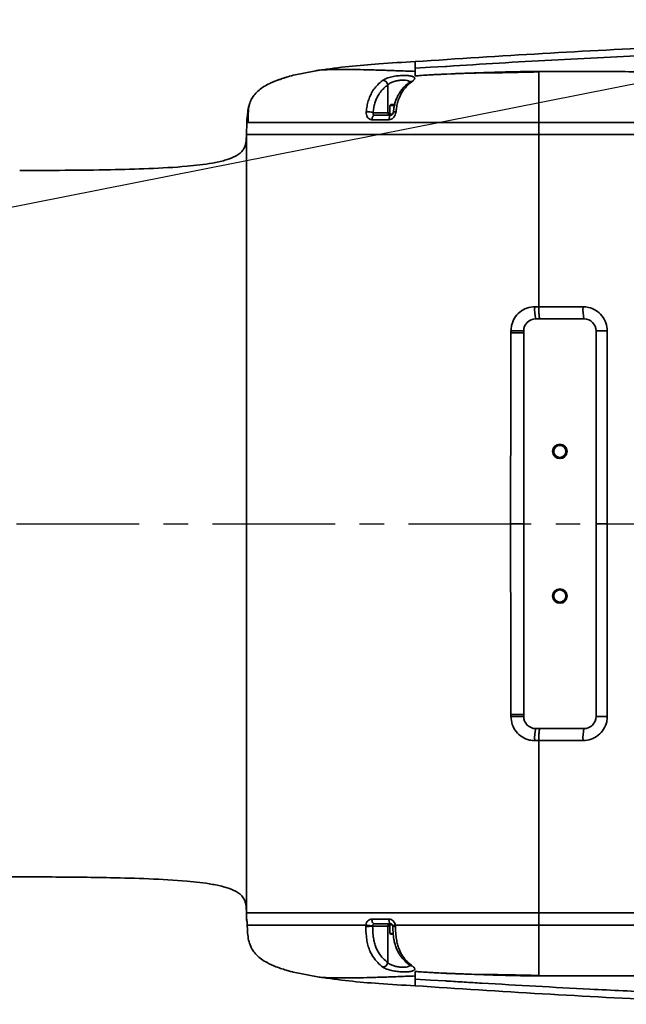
# Model space of a CAD drawing. Header units: millimetres. Extents: x -10540 to 6039, y -7467 to 6433.
# Tile 77 of 236: x -3725 to -3473, y -2253 to -1845. Entities that reach past the tile are written whole.
import ezdxf

# ---------------------------------------------------------------- set-up
doc = ezdxf.new("R2010")
doc.units = ezdxf.units.MM
doc.header["$LTSCALE"] = 8
doc.header["$PDSIZE"] = -1
doc.linetypes.add('CENTER', pattern=[10.16, 6.35, -1.27, 1.27, -1.27])
doc.layers.get('Defpoints').update_dxf_attribs({"true_color": 0x5e5e5e})
doc.layers.add('细实线层', color=7, linetype='Continuous')
doc.dimstyles.new('ISO-25', dxfattribs={"dimscale": 20, "dimtxt": 5, "dimasz": 6, "dimexe": 6, "dimexo": 0.625, "dimtad": 1, "dimtoh": 1, "dimdec": 0, "dimtxsty": 'Standard', "dimcen": 2.5, "dimclrd": 1, "dimclre": 1, "dimclrt": 4, "dimadec": 1, "dimazin": 2, "dimtfac": 1, "dimtdec": 0, "dimtmove": 0, "dimatfit": 0, "dimfxl": 1, "dimarcsym": 0})

# ---------------------------------------------------------------- blocks, each defined once
blk = doc.blocks.new('*D82')
at = {"color": 1, "lineweight": -2, "transparency": 16777216}
blk.add_line((-4390.83, -2053.67), (-1914.8, -1562.84), dxfattribs=at)
at = {"color": 1, "transparency": 16777216}
blk.add_solid([(-1918.68, -1543.23), (-1910.91, -1582.46), (-1797.09, -1539.51)], dxfattribs=at)
at = {"layer": 'Defpoints', "color": 0, "transparency": 16777216}
for p in [(-1797.09, -1539.51), (-4390.83, -2053.67)]:
    blk.add_point(p, dxfattribs=at)
at = {"color": 4, "transparency": 16777216, "insert": (-2280.77, -1551.29), "char_height": 100, "attachment_point": 5, "rotation": 11.2124}
blk.add_mtext('{\\H1.4x;R2644}', dxfattribs=at)
blk = doc.blocks.new('*U99')
at = {"color": 0, "linetype": 'CENTER', "transparency": 16777216}
blk.add_line((14.5, 0), (1735.63, 0), dxfattribs=at)
blk = doc.blocks.new('*D106')
at = {"layer": 'Defpoints', "color": 0, "transparency": 16777216}
for p in [(-3956.9, -1811.56), (-4390.83, -2053.67)]:
    blk.add_point(p, dxfattribs=at)
at = {"layer": '细实线层', "color": 1, "lineweight": -2, "transparency": 16777216}
for p, q in [((-3852.11, -1753.1), (-3557.28, -1588.6)), ((-3557.28, -1588.6), (-3268.94, -1588.6)), ((-4390.83, -2053.67), (-3956.9, -1811.56))]:
    blk.add_line(p, q, dxfattribs=at)
at = {"layer": '细实线层', "color": 1, "transparency": 16777216}
blk.add_solid([(-3861.85, -1735.63), (-3842.36, -1770.56), (-3956.9, -1811.56)], dxfattribs=at)
at = {"layer": '细实线层', "color": 4, "transparency": 16777216, "insert": (-3406.86, -1526.1), "char_height": 100, "attachment_point": 5}
blk.add_mtext('R497', dxfattribs=at)

msp = doc.modelspace()

# ---------------------------------------------------------------- linework, layer by layer
at = {"linetype": 'Continuous', "lineweight": 35}
for p, q in [((-3611.3, -1867.6), (-3601.97, -1865.79)), ((-3600.24, -1865.49), (-3600.69, -1865.55)), ((-3509.59, -1866.05), (-3509.59, -1866.23)), ((-3572.15, -1883.17), (-3572.15, -1871.59)), ((-3630.23, -1882.94), (-3630.04, -1882.96)), ((-3570.98, -1879.82), (-3571.33, -1880.17)), ((-3571.33, -1880.17), (-3571.33, -1883.82)), ((-3569.16, -1880.17), (-3571.33, -1880.17)), ((-3570.98, -1879.82), (-3569.36, -1879.82)), ((-3630.69, -1887.12), (-3630.83, -1892.29)), ((-3630.69, -1887.17), (-3630.67, -1886.1)), ((-3630.59, -1886.1), (-3630.67, -1886.1)), ((-3578.29, -1883.17), (-3572.15, -1883.17)), ((-3577.68, -1884.17), (-3570.76, -1884.17)), ((-3572.15, -1883.17), (-3571.33, -1883.17)), ((-3571.33, -1883.82), (-3571.33, -1884.17)), ((-3570.24, -1883.82), (-3571.33, -1883.82)), ((-3570.27, -1883.82), (-3571.33, -1883.82)), ((-3509.56, -1892.17), (-3509.57, -1887.17)), ((-3630.83, -1892.17), (-3630.83, -1892.17)), ((-3509.56, -1963.67), (-3509.56, -1892.17)), ((-3511.26, -1963.67), (-3509.56, -1963.67)), ((-3490.83, -1968.67), (-3510.83, -1968.67)), ((-3521.1, -1974.5), (-3521.1, -1973.67)), ((-3515.83, -1973.67), (-3515.83, -2133.67)), ((-3485.83, -2133.67), (-3485.83, -1973.67)), ((-3485.83, -1973.67), (-3481.18, -1973.67)), ((-3481.18, -1973.67), (-3481.18, -2053.67)), ((-3521.3, -2053.67), (-3515.83, -2053.67)), ((-3485.83, -2053.67), (-3481.18, -2053.67)), ((-3481.18, -2053.67), (-3481.18, -2133.67)), ((-3521.1, -2133.66), (-3521.1, -2132.83)), ((-3485.83, -2133.67), (-3481.18, -2133.67)), ((-3510.83, -2138.67), (-3490.83, -2138.67)), ((-3509.56, -2143.67), (-3511.26, -2143.67)), ((-3509.56, -2143.67), (-3509.56, -2215.17)), ((-3630.83, -2215.05), (-3630.83, -2215.16)), ((-3630.83, -2215.17), (-3630.76, -2217.72)), ((-3630.76, -2217.72), (-3630.68, -2217.72)), ((-3578.79, -2217.72), (-3571.75, -2217.72)), ((-3509.56, -2215.17), (-3509.57, -2220.17)), ((-3578.47, -2220.48), (-3578.48, -2220.67)), ((-3572.15, -2220.67), (-3578.48, -2220.67)), ((-3570.81, -2219.67), (-3577.73, -2219.67)), ((-3572.15, -2220.67), (-3572.15, -2235.74)), ((-3571.33, -2220.67), (-3572.15, -2220.67)), ((-3571.33, -2219.67), (-3571.33, -2220.02)), ((-3571.33, -2220.02), (-3571.33, -2223.67)), ((-3571.33, -2220.02), (-3570.34, -2220.02)), ((-3571.33, -2220.02), (-3570.33, -2220.02)), ((-3571.33, -2223.67), (-3570.98, -2224.02)), ((-3571.33, -2223.67), (-3569.97, -2223.67)), ((-3569.96, -2224.02), (-3570.98, -2224.02)), ((-3611.3, -2239.73), (-3600.69, -2241.78)), ((-3509.59, -2241.28), (-3509.59, -2241.1))]:
    msp.add_line(p, q, dxfattribs=at)
at = {"linetype": 'Continuous', "lineweight": 35, "flags": 128}
for points in [[(-3560.83, -1864.72), (-3554.52, -1864.34), (-3548.2, -1863.96)], [(-3569.9, -1882.96), (-3569.89, -1882.93), (-3569.81, -1882.87), (-3569.65, -1882.82), (-3569.42, -1882.78), (-3569.13, -1882.76), (-3568.78, -1882.76)], [(-3578.74, -1886.08), (-3578.72, -1885.7), (-3578.65, -1885.34), (-3578.55, -1885.01), (-3578.42, -1884.72), (-3578.26, -1884.48), (-3578.07, -1884.31), (-3577.88, -1884.2), (-3577.68, -1884.17)], [(-3571.7, -1886.07), (-3571.68, -1885.7), (-3571.62, -1885.34), (-3571.53, -1885.01), (-3571.41, -1884.72), (-3571.27, -1884.48), (-3571.11, -1884.31), (-3570.94, -1884.2), (-3570.76, -1884.17)], [(-3630.63, -2218.14), (-3630.64, -2218.1), (-3630.68, -2217.72)], [(-3577.73, -2219.67), (-3577.93, -2219.63), (-3578.13, -2219.52), (-3578.31, -2219.34), (-3578.47, -2219.1), (-3578.61, -2218.8), (-3578.71, -2218.47), (-3578.77, -2218.1), (-3578.79, -2217.72)], [(-3570.81, -2219.67), (-3570.99, -2219.63), (-3571.17, -2219.52), (-3571.33, -2219.34), (-3571.47, -2219.1), (-3571.59, -2218.8), (-3571.67, -2218.47), (-3571.73, -2218.1), (-3571.75, -2217.72)], [(-3560.83, -2242.61), (-3554.52, -2242.99), (-3548.2, -2243.38)]]:
    msp.add_lwpolyline(points, dxfattribs=at)
at = {"linetype": 'Continuous', "lineweight": 35}
for centre, radius in [((-3500.83, -2023.67), 3), ((-3500.83, -2023.67), 2.5), ((-3500.83, -2083.67), 3), ((-3500.83, -2083.67), 2.5)]:
    msp.add_circle(centre, radius, dxfattribs=at)
for centre, radius, start, end in [((-3574.38, -1871.98), 2.27, 9.855, 85.8529), ((-3562.13, -1871.6), 1.42, 85.6474, 125.0547), ((-3580.92, -1891.93), 9.15, 73.3106, 91.2124), ((-3628.67, -1886.17), 2, 134.4793, 178.2041), ((-3628.59, -1886.17), 2, 137.5166, 178.1989), ((-3571.2, -1883.23), 0.946, 176.2949, 262.6052), ((-3496.55, -1964.91), 14.76, 175.1799, 194.7517), ((-3474.57, -1964.91), 16.69, 175.7287, 193.014), ((-3510.83, -1973.67), 5, 90, 180), ((-3490.83, -1973.67), 5, 0, 90), ((-3519.73, -1124.44), 849.24, 269.90782, 270.26362), ((-3519.73, -2982.9), 849.24, 89.73638, 90.09218), ((-3510.83, -2133.67), 5, 180, 270), ((-3490.83, -2133.67), 5, 270, 0), ((-3496.55, -2142.43), 14.76, 165.2483, 184.8201), ((-3474.57, -2142.42), 16.69, 166.986, 184.2713), ((-3628.76, -2217.67), 2, 181.5, 204.3053), ((-3581.11, -2165.56), 55.17, 269.7848, 272.738), ((-3571.2, -2220.61), 0.946, 97.3948, 183.7051), ((-3569.34, -2213.47), 7.26, 263.9986, 272.7444), ((-3574.38, -2235.35), 2.27, 274.1471, 350.145), ((-3562.13, -2235.74), 1.42, 234.2766, 274.3628)]:
    msp.add_arc(centre, radius, start, end, dxfattribs=at)
for points, knots in [([(-3351.02, -1854.27), (-3362.28, -1854.28), (-3385.27, -1854.3), (-3420.01, -1854.7), (-3461.1, -1856.04), (-3508.04, -1858.52), (-3543.23, -1860.81), (-3560.83, -1861.95)], [0, 0, 0, 0, 0.160789, 0.328519, 0.496284, 0.748074, 1, 1, 1, 1]), ([(-3350.83, -1857.19), (-3350.83, -1857.19), (-3369.17, -1857.28), (-3396.7, -1857.4), (-3433.39, -1858.23), (-3458.97, -1859.17), (-3482.61, -1860.23), (-3504.32, -1861.34), (-3526.02, -1862.53), (-3540.65, -1863.54), (-3548.04, -1863.95), (-3548.2, -1863.96)], [0, 0, 0, 0, 0.000005, 0.278646, 0.417981, 0.557316, 0.667361, 0.777422, 0.887456, 0.997465, 1, 1, 1, 1]), ([(-3560.83, -1861.95), (-3565.86, -1862.24), (-3575.04, -1862.77), (-3588.34, -1863.88), (-3596.58, -1864.99), (-3600.69, -1865.55)], [0, 0, 0, 0, 0.377631, 0.688826, 1, 1, 1, 1]), ([(-3560.83, -1861.95), (-3560.83, -1861.95), (-3560.83, -1861.96), (-3560.83, -1862.4), (-3560.83, -1863.22), (-3560.83, -1864.22), (-3560.83, -1864.72)], [0, 0, 0, 0, 0.249988, 0.499987, 0.749993, 1, 1, 1, 1]), ([(-3600.24, -1865.49), (-3600.59, -1865.54), (-3601.28, -1865.64), (-3601.74, -1865.71), (-3601.98, -1865.75)], [0, 0, 0, 0, 0.498622, 1, 1, 1, 1]), ([(-3560.83, -1866.03), (-3563.01, -1865.95), (-3567.37, -1865.79), (-3573.61, -1865.56), (-3579.54, -1865.38), (-3585, -1865.26), (-3589.73, -1865.21), (-3593.68, -1865.22), (-3596.77, -1865.29), (-3599.07, -1865.39), (-3599.85, -1865.46), (-3600.24, -1865.49)], [0, 0, 0, 0, 0.102318, 0.204636, 0.31826, 0.431883, 0.545506, 0.65913, 0.772753, 0.886376, 1, 1, 1, 1]), ([(-3560.83, -1866.03), (-3560.83, -1865.79), (-3560.83, -1865.31), (-3560.83, -1864.92), (-3560.83, -1864.72)], [0, 0, 0, 0, 0.499995, 1, 1, 1, 1]), ([(-3560.83, -1867.9), (-3560.83, -1867.54), (-3560.83, -1866.82), (-3560.83, -1866.29), (-3560.83, -1866.03)], [0, 0, 0, 0, 0.500001, 1, 1, 1, 1]), ([(-3476.78, -1866.14), (-3481, -1866.1), (-3495.63, -1865.99), (-3520.67, -1866.11), (-3544.43, -1866.86), (-3557.8, -1867.65), (-3560.77, -1867.9), (-3560.82, -1867.9)], [0, 0, 0, 0, 0.150531, 0.522041, 0.893533, 0.998514, 1, 1, 1, 1]), ([(-3560.82, -1867.9), (-3560.77, -1867.89), (-3559.65, -1867.81), (-3557.44, -1867.65), (-3553.12, -1867.4), (-3545.31, -1867.03), (-3538.57, -1866.8), (-3533.99, -1866.64), (-3533.99, -1866.64)], [0, 0, 0, 0, 0.005108, 0.125944, 0.246763, 0.488361, 0.999998, 1, 1, 1, 1]), ([(-3533.99, -1866.64), (-3529.93, -1866.48), (-3521.79, -1866.17), (-3513.65, -1866.09), (-3509.59, -1866.05)], [0, 0, 0, 0, 0.50005, 1, 1, 1, 1]), ([(-3509.59, -1866.23), (-3512.44, -1866.3), (-3518.16, -1866.42), (-3526.34, -1866.61), (-3531.59, -1866.63), (-3533.99, -1866.64)], [0, 0, 0, 0, 0.350931, 0.701862, 1, 1, 1, 1]), ([(-3509.59, -1866.05), (-3504.12, -1866.07), (-3493.18, -1866.11), (-3482.25, -1866.13), (-3476.78, -1866.14)], [0, 0, 0, 0, 0.4999867, 1, 1, 1, 1]), ([(-3509.57, -1887.17), (-3509.57, -1886.33), (-3509.57, -1884.66), (-3509.58, -1882.16), (-3509.58, -1879.79), (-3509.59, -1877.69), (-3509.59, -1875.9), (-3509.59, -1873.89), (-3509.59, -1871.64), (-3509.59, -1869.48), (-3509.59, -1867.64), (-3509.59, -1866.7), (-3509.59, -1866.23)], [0, 0, 0, 0, 0.062529, 0.125003, 0.187426, 0.249856, 0.312325, 0.37483, 0.49979, 0.66648, 0.833231, 1, 1, 1, 1]), ([(-3350.83, -1866.06), (-3358.41, -1866.09), (-3396.35, -1866.22), (-3438.33, -1866.22), (-3472.73, -1866.14), (-3476.78, -1866.14)], [0, 0, 0, 0, 0.180716, 0.903582, 1, 1, 1, 1]), ([(-3619.57, -1870.32), (-3620.08, -1870.53), (-3621.46, -1871.11), (-3623.49, -1872.24), (-3625.62, -1873.74), (-3627.31, -1875.4), (-3628.58, -1877.25), (-3629.45, -1879.01), (-3629.67, -1880.25), (-3629.76, -1880.79)], [0, 0, 0, 0, 0.109371, 0.292642, 0.454203, 0.619528, 0.753765, 0.892223, 1, 1, 1, 1]), ([(-3613.2, -1868.11), (-3613.51, -1868.2), (-3613.95, -1868.34), (-3614.71, -1868.59), (-3615.27, -1868.78), (-3615.79, -1868.96), (-3616.22, -1869.11), (-3616.65, -1869.26), (-3617.24, -1869.46), (-3618.27, -1869.82), (-3619.07, -1870.1), (-3619.5, -1870.27), (-3619.58, -1870.3)], [0, 0, 0, 0, 0.272108, 0.383247, 0.470859, 0.538972, 0.56845, 0.597013, 0.658842, 0.73515, 0.950193, 1, 1, 1, 1]), ([(-3613.18, -1868.1), (-3613.5, -1868.2), (-3613.94, -1868.33), (-3614.72, -1868.59), (-3615.27, -1868.78), (-3615.79, -1868.96), (-3616.22, -1869.11), (-3616.65, -1869.26), (-3617.23, -1869.46), (-3618.27, -1869.82), (-3619.06, -1870.1), (-3619.49, -1870.27), (-3619.57, -1870.3)], [0, 0, 0, 0, 0.277371, 0.387734, 0.474728, 0.542365, 0.571644, 0.60002, 0.661429, 0.737202, 0.95074, 1, 1, 1, 1]), ([(-3611.3, -1867.6), (-3611.3, -1867.6), (-3611.3, -1867.6), (-3611.59, -1867.68), (-3612.35, -1867.86), (-3613.06, -1868.07), (-3613.2, -1868.11)], [0, 0, 0, 0, 0.000012, 0.443441, 0.889567, 1, 1, 1, 1]), ([(-3581.11, -1882.78), (-3581.01, -1882), (-3580.82, -1880.44), (-3580.29, -1878.24), (-3579.57, -1876.26), (-3578.55, -1874.25), (-3577.2, -1872.39), (-3575.68, -1870.85), (-3574.67, -1870.07), (-3574.22, -1869.72)], [0, 0, 0, 0, 0.122372, 0.244604, 0.36696, 0.489448, 0.672099, 0.855248, 1, 1, 1, 1]), ([(-3574.22, -1869.72), (-3573.73, -1869.43), (-3572.76, -1868.84), (-3570.54, -1868.22), (-3568.11, -1867.83), (-3565.72, -1867.68), (-3563.65, -1867.75), (-3562.06, -1868.01), (-3561.11, -1868.45), (-3560.91, -1869.07), (-3561.36, -1869.68), (-3561.88, -1870.07), (-3562.02, -1870.18)], [0, 0, 0, 0, 0.114669, 0.228324, 0.335886, 0.438302, 0.538408, 0.638585, 0.740772, 0.846623, 0.957447, 1, 1, 1, 1]), ([(-3562.97, -1870.49), (-3562.98, -1870.46), (-3563.03, -1870.24), (-3563.62, -1869.96), (-3564.71, -1869.69), (-3566.2, -1869.63), (-3567.88, -1869.77), (-3569.6, -1870.15), (-3571.16, -1870.75), (-3571.81, -1871.31), (-3572.15, -1871.59)], [0, 0, 0, 0, 0.022196, 0.157686, 0.289867, 0.421448, 0.555813, 0.697108, 0.84723, 1, 1, 1, 1]), ([(-3562.94, -1870.45), (-3563.23, -1870.65), (-3563.99, -1871.17), (-3565.15, -1872.2), (-3566.34, -1873.52), (-3567.34, -1874.92), (-3568.15, -1876.39), (-3568.83, -1877.96), (-3569.35, -1879.72), (-3569.72, -1881.41), (-3569.84, -1882.53), (-3569.88, -1882.96)], [0, 0, 0, 0, 0.094281, 0.240991, 0.374208, 0.498187, 0.606319, 0.708977, 0.815944, 0.928931, 1, 1, 1, 1]), ([(-3562.02, -1870.18), (-3562.52, -1870.56), (-3563.5, -1871.31), (-3564.96, -1872.79), (-3566.34, -1874.66), (-3567.44, -1876.82), (-3568.16, -1879.08), (-3568.57, -1880.99), (-3568.72, -1882.25), (-3568.78, -1882.76)], [0, 0, 0, 0, 0.16361, 0.327074, 0.503814, 0.679892, 0.799325, 0.918769, 1, 1, 1, 1]), ([(-3562.65, -1870.19), (-3562.65, -1870.2), (-3562.65, -1870.2), (-3562.77, -1870.32), (-3562.93, -1870.43), (-3562.96, -1870.44)], [0, 0, 0, 0, 0.3344612, 0.9024639, 1, 1, 1, 1]), ([(-3572.15, -1871.59), (-3572.57, -1871.92), (-3573.51, -1872.66), (-3574.91, -1874.08), (-3576.11, -1875.76), (-3576.99, -1877.53), (-3577.6, -1879.24), (-3578.05, -1881.14), (-3578.21, -1882.49), (-3578.29, -1883.17)], [0, 0, 0, 0, 0.153752, 0.341353, 0.528401, 0.646511, 0.764474, 0.882159, 1, 1, 1, 1]), ([(-3630.23, -1882.94), (-3630.26, -1883.18), (-3630.32, -1883.77), (-3630.4, -1884.67), (-3630.48, -1885.47), (-3630.55, -1886), (-3630.58, -1886.07), (-3630.59, -1886.1)], [0, 0, 0, 0, 0.147063, 0.365548, 0.578957, 0.789761, 1, 1, 1, 1]), ([(-3630.24, -1883), (-3630.26, -1883.14), (-3630.31, -1883.61), (-3630.38, -1884.37), (-3630.45, -1885.12), (-3630.5, -1885.52), (-3630.52, -1885.68), (-3630.52, -1885.67), (-3630.52, -1885.67)], [0, 0, 0, 0, 0.11451, 0.378029, 0.630334, 0.841695, 0.9562, 1, 1, 1, 1]), ([(-3630.23, -1882.94), (-3630.14, -1881.99), (-3630.02, -1880.85), (-3629.58, -1879.81), (-3629.51, -1879.64)], [0, 0, 0, 0, 0.8370069, 1, 1, 1, 1]), ([(-3629.82, -1880.78), (-3629.86, -1881.03), (-3629.95, -1881.54), (-3630.01, -1882.74), (-3630.05, -1884.09), (-3630.07, -1885.59), (-3630.09, -1886.64), (-3630.1, -1887.17)], [0, 0, 0, 0, 0.198428, 0.415103, 0.614674, 0.806115, 1, 1, 1, 1]), ([(-3578.74, -1886.08), (-3578.93, -1886.06), (-3579.4, -1886.02), (-3580.12, -1885.63), (-3580.74, -1884.89), (-3581.13, -1883.9), (-3581.12, -1883.16), (-3581.11, -1882.78)], [0, 0, 0, 0, 0.130325, 0.338455, 0.552615, 0.772413, 1, 1, 1, 1]), ([(-3568.78, -1882.76), (-3568.82, -1883.01), (-3568.91, -1883.63), (-3569.3, -1884.56), (-3569.95, -1885.39), (-3570.78, -1885.97), (-3571.4, -1886.04), (-3571.7, -1886.07)], [0, 0, 0, 0, 0.154473, 0.374228, 0.587345, 0.795411, 1, 1, 1, 1]), ([(-3569.91, -1882.96), (-3569.91, -1882.99), (-3569.91, -1883.14), (-3569.99, -1883.41), (-3570.14, -1883.72), (-3570.33, -1883.96), (-3570.53, -1884.11), (-3570.67, -1884.16), (-3570.73, -1884.16), (-3570.76, -1884.16)], [0, 0, 0, 0, 0.043406, 0.223704, 0.370984, 0.519869, 0.679516, 0.861696, 1, 1, 1, 1]), ([(-3630.49, -1885.56), (-3630.48, -1885.54), (-3630.46, -1885.47), (-3630.35, -1885.21), (-3630.22, -1884.95), (-3630.07, -1884.83), (-3630.06, -1884.82)], [0, 0, 0, 0, 0.096195, 0.377982, 0.948485, 1, 1, 1, 1]), ([(-3571.7, -1886.07), (-3572.87, -1886.07), (-3575.26, -1886.07), (-3577.57, -1886.07), (-3578.74, -1886.08)], [0, 0, 0, 0, 0.491016, 1, 1, 1, 1]), ([(-3578.29, -1883.17), (-3578.31, -1883.28), (-3578.35, -1883.5), (-3578.27, -1883.8), (-3578.1, -1884.03), (-3577.88, -1884.15), (-3577.73, -1884.16), (-3577.68, -1884.17)], [0, 0, 0, 0, 0.2296769, 0.4502262, 0.6628263, 0.8700669, 1, 1, 1, 1]), ([(-2911.75, -1887.17), (-2913.02, -1887.17), (-2915.91, -1887.17), (-2920.8, -1887.17), (-2926.79, -1887.17), (-2933.87, -1887.17), (-2942.05, -1887.17), (-2951.3, -1887.17), (-2961.59, -1887.17), (-2972.9, -1887.17), (-2985.18, -1887.17), (-2998.95, -1887.17), (-3014.24, -1887.17), (-3031.04, -1887.17), (-3048.74, -1887.17), (-3067.26, -1887.17), (-3088.59, -1887.17), (-3112.74, -1887.17), (-3139.66, -1887.17), (-3168.05, -1887.17), (-3197.7, -1887.17), (-3228.38, -1887.17), (-3258.99, -1887.17), (-3289.29, -1887.17), (-3319.07, -1887.17), (-3348.11, -1887.17), (-3375.51, -1887.17), (-3401.17, -1887.17), (-3425.04, -1887.17), (-3447.82, -1887.17), (-3469.47, -1887.17), (-3489.93, -1887.17), (-3503.15, -1887.17), (-3509.57, -1887.17)], [0, 0, 0, 0, 0.006355, 0.014526, 0.02454, 0.036402, 0.050099, 0.065598, 0.082853, 0.101802, 0.122373, 0.144481, 0.170954, 0.199098, 0.228763, 0.259791, 0.29202, 0.335763, 0.380903, 0.427067, 0.478164, 0.529583, 0.580888, 0.631672, 0.681563, 0.730224, 0.777356, 0.819001, 0.858981, 0.897161, 0.933437, 0.967732, 1, 1, 1, 1]), ([(-3724.82, -1907.15), (-3712.28, -1907.11), (-3694.43, -1907.05), (-3671.29, -1906.42), (-3658.93, -1905.75), (-3650.14, -1904.85), (-3644.89, -1904.1), (-3640.13, -1903.1), (-3636.56, -1901.89), (-3634.23, -1900.62), (-3632.67, -1899.35), (-3631.54, -1897.68), (-3630.84, -1895.23), (-3630.83, -1893.37), (-3630.83, -1892.17)], [0, 0, 0, 0, 0.373122, 0.530877, 0.68862, 0.741204, 0.793784, 0.846348, 0.885744, 0.905441, 0.925117, 0.944766, 0.964433, 1, 1, 1, 1]), ([(-3630.82, -1892.17), (-3630.82, -1892.28), (-3630.82, -1892.59), (-3630.83, -1893), (-3630.83, -1893.26)], [0, 0, 0, 0, 0.389425, 1, 1, 1, 1]), ([(-3630.83, -2010.17), (-3630.83, -2006.53), (-3630.83, -1998.47), (-3630.83, -1986.42), (-3630.83, -1974.05), (-3630.83, -1962.22), (-3630.83, -1951.94), (-3630.83, -1943.12), (-3630.83, -1935.65), (-3630.83, -1930.12), (-3630.83, -1926.26), (-3630.83, -1923.77), (-3630.83, -1921.29), (-3630.83, -1918.94), (-3630.83, -1916.76), (-3630.83, -1914.51), (-3630.83, -1912.13), (-3630.83, -1909.68), (-3630.83, -1907.41), (-3630.83, -1905.29), (-3630.83, -1903.54), (-3630.83, -1902.08), (-3630.83, -1900.88), (-3630.83, -1899.65), (-3630.83, -1898.54), (-3630.83, -1897.73), (-3630.83, -1897.35), (-3630.83, -1897.19), (-3630.83, -1897.06), (-3630.83, -1896.96), (-3630.83, -1896.86), (-3630.83, -1896.76), (-3630.83, -1896.66), (-3630.83, -1896.56), (-3630.83, -1896.46), (-3630.83, -1896.35), (-3630.83, -1896.25), (-3630.83, -1896.14), (-3630.83, -1896.04), (-3630.83, -1895.94), (-3630.83, -1895.83), (-3630.83, -1895.73), (-3630.83, -1895.62), (-3630.83, -1895.52), (-3630.83, -1895.41), (-3630.83, -1895.31), (-3630.83, -1895.21), (-3630.83, -1895.1), (-3630.83, -1895), (-3630.83, -1894.89), (-3630.83, -1894.79), (-3630.83, -1894.68), (-3630.83, -1894.58), (-3630.83, -1894.47), (-3630.83, -1894.37), (-3630.83, -1894.26), (-3630.83, -1894.16), (-3630.83, -1894.05), (-3630.83, -1893.95), (-3630.83, -1893.84), (-3630.83, -1893.73), (-3630.83, -1893.63), (-3630.83, -1893.52), (-3630.83, -1893.41), (-3630.83, -1893.31), (-3630.83, -1893.2), (-3630.83, -1893.1), (-3630.83, -1892.99), (-3630.83, -1892.89), (-3630.83, -1892.78), (-3630.83, -1892.68), (-3630.83, -1892.57), (-3630.83, -1892.47), (-3630.83, -1892.37), (-3630.83, -1892.27), (-3630.83, -1892.2), (-3630.83, -1892.17)], [0, 0, 0, 0, 0.064316, 0.142337, 0.219942, 0.297959, 0.376282, 0.434656, 0.493342, 0.551937, 0.574768, 0.597116, 0.621221, 0.646954, 0.668768, 0.690918, 0.722261, 0.753452, 0.784696, 0.81583, 0.847307, 0.866596, 0.887218, 0.906685, 0.926417, 0.935989, 0.938745, 0.940913, 0.942144, 0.943376, 0.944607, 0.945839, 0.947072, 0.948306, 0.94954, 0.950773, 0.952007, 0.95324, 0.954473, 0.955707, 0.956941, 0.958176, 0.95941, 0.960645, 0.961878, 0.963112, 0.964345, 0.965579, 0.966812, 0.968046, 0.969281, 0.970515, 0.971749, 0.972984, 0.974218, 0.975453, 0.976687, 0.977922, 0.979157, 0.980392, 0.981628, 0.982863, 0.984098, 0.985332, 0.986567, 0.987802, 0.989036, 0.990271, 0.991505, 0.99274, 0.993974, 0.995208, 0.996441, 0.997675, 0.998909, 1, 1, 1, 1]), ([(-3509.56, -1892.17), (-3512.54, -1892.17), (-3518.53, -1892.17), (-3527.62, -1892.17), (-3536.74, -1892.17), (-3545.82, -1892.17), (-3554.76, -1892.17), (-3563.53, -1892.17), (-3572.08, -1892.17), (-3580.23, -1892.17), (-3587.87, -1892.17), (-3595.01, -1892.17), (-3601.69, -1892.17), (-3607.75, -1892.17), (-3613.13, -1892.17), (-3617.84, -1892.17), (-3621.91, -1892.17), (-3625.14, -1892.17), (-3627.6, -1892.17), (-3629.33, -1892.17), (-3630.59, -1892.17), (-3630.75, -1892.17), (-3630.83, -1892.17)], [0, 0, 0, 0, 0.048742, 0.097799, 0.147857, 0.198264, 0.24859, 0.299268, 0.351054, 0.403223, 0.453407, 0.503941, 0.55558, 0.607601, 0.657636, 0.708018, 0.759496, 0.811353, 0.857835, 0.904574, 0.952121, 1, 1, 1, 1]), ([(-3509.56, -1892.17), (-3513.4, -1892.17), (-3521.1, -1892.17), (-3532.66, -1892.17), (-3544.06, -1892.17), (-3555.2, -1892.17), (-3565.96, -1892.17), (-3576.21, -1892.17), (-3585.85, -1892.17), (-3594.78, -1892.17), (-3602.89, -1892.17), (-3610.11, -1892.17), (-3616.36, -1892.17), (-3621.56, -1892.17), (-3625.69, -1892.17), (-3628.56, -1892.17), (-3630.09, -1892.17), (-3630.29, -1892.17), (-3630.31, -1892.17)], [0, 0, 0, 0, 0.066035, 0.13207, 0.198105, 0.26414, 0.330175, 0.39621, 0.462245, 0.52828, 0.594315, 0.66035, 0.726385, 0.79242, 0.858455, 0.92449, 0.990525, 1, 1, 1, 1]), ([(-2911.75, -1892.17), (-2914.64, -1892.17), (-2920.42, -1892.17), (-2929.3, -1892.17), (-2938.13, -1892.17), (-2946.98, -1892.17), (-2955.63, -1892.17), (-2965.98, -1892.17), (-2977.96, -1892.17), (-2991.56, -1892.17), (-3012.89, -1892.17), (-3042.04, -1892.17), (-3081.32, -1892.17), (-3122.95, -1892.17), (-3166.83, -1892.17), (-3205.41, -1892.17), (-3238.68, -1892.17), (-3266.7, -1892.17), (-3294.83, -1892.17), (-3322.81, -1892.17), (-3350.7, -1892.17), (-3376.39, -1892.17), (-3400.28, -1892.17), (-3422.33, -1892.17), (-3444.68, -1892.17), (-3466.9, -1892.17), (-3488.57, -1892.17), (-3502.67, -1892.17), (-3509.56, -1892.17)], [0, 0, 0, 0, 0.014484, 0.029003, 0.044572, 0.058867, 0.073439, 0.08799, 0.110819, 0.133617, 0.156263, 0.217865, 0.27991, 0.353315, 0.426692, 0.5, 0.546788, 0.593549, 0.640509, 0.687871, 0.73389, 0.780389, 0.816785, 0.853763, 0.891038, 0.929048, 0.965368, 1, 1, 1, 1]), ([(-2921.97, -1892.17), (-2938.28, -1892.17), (-2970.91, -1892.17), (-3023.91, -1892.17), (-3080.99, -1892.17), (-3142.13, -1892.17), (-3203.29, -1892.17), (-3264.5, -1892.17), (-3325.75, -1892.17), (-3380.24, -1892.17), (-3427.91, -1892.17), (-3468.77, -1892.17), (-3495.96, -1892.17), (-3509.56, -1892.17)], [0, 0, 0, 0, 0.083352, 0.166702, 0.270688, 0.374674, 0.478709, 0.582744, 0.68699, 0.791233, 0.860823, 0.930416, 1, 1, 1, 1]), ([(-3521.1, -1973.67), (-3521.05, -1972.94), (-3520.93, -1971.1), (-3519.78, -1968.29), (-3517.58, -1965.73), (-3514.61, -1963.99), (-3512.38, -1963.78), (-3511.26, -1963.67)], [0, 0, 0, 0, 0.140598, 0.355763, 0.570066, 0.784408, 1, 1, 1, 1]), ([(-3509.56, -1963.67), (-3506.23, -1963.67), (-3500.12, -1963.67), (-3494, -1963.67), (-3491.21, -1963.67)], [0, 0, 0, 0, 0.543219, 1, 1, 1, 1]), ([(-3491.21, -1963.67), (-3490.46, -1963.72), (-3488.59, -1963.84), (-3485.77, -1965.05), (-3483.24, -1967.31), (-3481.51, -1970.3), (-3481.29, -1972.54), (-3481.18, -1973.67)], [0, 0, 0, 0, 0.143293, 0.35822, 0.572453, 0.786277, 1, 1, 1, 1]), ([(-3521.3, -2053.67), (-3521.27, -2041.63), (-3521.24, -2022.28), (-3521.12, -1995.89), (-3521.12, -1981.54), (-3521.1, -1974.5), (-3521.1, -1974.5)], [0, 0, 0, 0, 0.456161, 0.733346, 0.999999, 1, 1, 1, 1]), ([(-3630.83, -2053.67), (-3630.83, -2049.99), (-3630.83, -2042.65), (-3630.83, -2031.71), (-3630.83, -2020.83), (-3630.83, -2013.72), (-3630.83, -2010.17)], [0, 0, 0, 0, 0.249979, 0.499995, 0.749997, 1, 1, 1, 1]), ([(-3630.83, -2053.67), (-3630.83, -2057.34), (-3630.83, -2064.68), (-3630.83, -2075.63), (-3630.83, -2086.5), (-3630.83, -2093.61), (-3630.83, -2097.17)], [0, 0, 0, 0, 0.249979, 0.499995, 0.749997, 1, 1, 1, 1]), ([(-3521.1, -2132.83), (-3521.1, -2132.83), (-3521.12, -2120.92), (-3521.15, -2101.76), (-3521.27, -2075.37), (-3521.29, -2060.9), (-3521.3, -2053.67)], [0, 0, 0, 0, 0.000001, 0.451609, 0.725931, 1, 1, 1, 1]), ([(-3630.83, -2215.16), (-3630.83, -2215.13), (-3630.83, -2215.07), (-3630.83, -2214.97), (-3630.83, -2214.86), (-3630.83, -2214.76), (-3630.83, -2214.65), (-3630.83, -2214.55), (-3630.83, -2214.44), (-3630.83, -2214.34), (-3630.83, -2214.23), (-3630.83, -2214.13), (-3630.83, -2214.02), (-3630.83, -2213.91), (-3630.83, -2213.81), (-3630.83, -2213.7), (-3630.83, -2213.6), (-3630.83, -2213.49), (-3630.83, -2213.38), (-3630.83, -2213.28), (-3630.83, -2213.17), (-3630.83, -2213.06), (-3630.83, -2212.96), (-3630.83, -2212.85), (-3630.83, -2212.75), (-3630.83, -2212.64), (-3630.83, -2212.54), (-3630.83, -2212.43), (-3630.83, -2212.33), (-3630.83, -2212.22), (-3630.83, -2212.12), (-3630.83, -2212.01), (-3630.83, -2211.91), (-3630.83, -2211.81), (-3630.83, -2211.7), (-3630.83, -2211.6), (-3630.83, -2211.49), (-3630.83, -2211.39), (-3630.83, -2211.28), (-3630.83, -2211.18), (-3630.83, -2211.07), (-3630.83, -2210.97), (-3630.83, -2210.87), (-3630.83, -2210.76), (-3630.83, -2210.66), (-3630.83, -2210.56), (-3630.83, -2210.46), (-3630.83, -2210.36), (-3630.83, -2210.26), (-3630.83, -2210.12), (-3630.83, -2209.95), (-3630.83, -2209.57), (-3630.83, -2208.88), (-3630.83, -2207.93), (-3630.83, -2206.9), (-3630.83, -2205.93), (-3630.83, -2204.97), (-3630.83, -2203.52), (-3630.83, -2201.5), (-3630.83, -2198.74), (-3630.83, -2195.63), (-3630.83, -2191.64), (-3630.83, -2186.59), (-3630.82, -2180.6), (-3630.83, -2174.35), (-3630.83, -2167.96), (-3630.83, -2161.27), (-3630.83, -2153.07), (-3630.83, -2143.22), (-3630.83, -2131.58), (-3630.83, -2119.44), (-3630.83, -2107.94), (-3630.83, -2100.39), (-3630.83, -2097.17)], [0, 0, 0, 0, 0.001106, 0.002342, 0.003579, 0.004816, 0.006053, 0.00729, 0.008527, 0.009764, 0.011002, 0.012239, 0.013477, 0.014714, 0.015952, 0.01719, 0.018428, 0.019666, 0.020904, 0.022142, 0.02338, 0.024617, 0.025855, 0.027092, 0.028329, 0.029566, 0.030803, 0.03204, 0.033276, 0.034512, 0.035749, 0.036986, 0.038223, 0.039461, 0.040697, 0.041934, 0.04317, 0.044406, 0.045643, 0.04688, 0.048118, 0.049355, 0.050591, 0.051827, 0.053062, 0.054297, 0.055532, 0.056767, 0.058003, 0.059237, 0.062002, 0.064173, 0.07376, 0.089659, 0.105531, 0.122373, 0.137596, 0.15306, 0.192469, 0.231799, 0.271881, 0.314704, 0.373959, 0.432279, 0.484982, 0.536187, 0.587286, 0.638277, 0.714755, 0.790895, 0.866659, 0.942968, 1, 1, 1, 1]), ([(-3511.26, -2143.67), (-3512, -2143.62), (-3513.85, -2143.49), (-3516.63, -2142.29), (-3519.11, -2140.02), (-3520.78, -2137.02), (-3520.99, -2134.78), (-3521.1, -2133.66)], [0, 0, 0, 0, 0.143508, 0.356934, 0.570004, 0.784424, 1, 1, 1, 1]), ([(-3481.18, -2133.67), (-3481.23, -2134.39), (-3481.35, -2136.25), (-3482.54, -2139.06), (-3484.81, -2141.6), (-3487.82, -2143.33), (-3490.08, -2143.56), (-3491.21, -2143.67)], [0, 0, 0, 0, 0.139213, 0.35359, 0.568693, 0.784291, 1, 1, 1, 1]), ([(-3491.21, -2143.67), (-3494.53, -2143.67), (-3500.65, -2143.67), (-3506.76, -2143.67), (-3509.56, -2143.67)], [0, 0, 0, 0, 0.543219, 1, 1, 1, 1]), ([(-3738.83, -2200.17), (-3730.22, -2200.18), (-3713.01, -2200.19), (-3690.5, -2200.4), (-3671.29, -2200.92), (-3658.93, -2201.58), (-3650.14, -2202.48), (-3644.89, -2203.23), (-3640.13, -2204.23), (-3636.56, -2205.44), (-3634.23, -2206.72), (-3632.67, -2207.98), (-3631.54, -2209.65), (-3630.84, -2212.1), (-3630.83, -2213.97), (-3630.83, -2215.17)], [0, 0, 0, 0, 0.224794, 0.449587, 0.588099, 0.726601, 0.772771, 0.818937, 0.86509, 0.899681, 0.916975, 0.934251, 0.951503, 0.968771, 1, 1, 1, 1]), ([(-3630.83, -2214.08), (-3630.83, -2214.33), (-3630.82, -2214.74), (-3630.82, -2215.05), (-3630.82, -2215.17)], [0, 0, 0, 0, 0.61011, 1, 1, 1, 1]), ([(-3630.83, -2215.17), (-3630.74, -2215.17), (-3630.55, -2215.17), (-3629.08, -2215.17), (-3626.95, -2215.17), (-3624.05, -2215.17), (-3620.45, -2215.17), (-3616.06, -2215.17), (-3610.97, -2215.17), (-3605.27, -2215.17), (-3598.98, -2215.17), (-3592.04, -2215.17), (-3584.6, -2215.17), (-3576.77, -2215.17), (-3568.59, -2215.17), (-3559.96, -2215.17), (-3551.04, -2215.17), (-3541.96, -2215.17), (-3532.72, -2215.17), (-3523.28, -2215.17), (-3515.51, -2215.17), (-3510.94, -2215.17), (-3509.56, -2215.17)], [0, 0, 0, 0, 0.0501534, 0.1037676, 0.1577418, 0.2084196, 0.2594463, 0.3115965, 0.3641397, 0.4145365, 0.4652903, 0.5171677, 0.5694321, 0.6194236, 0.6697601, 0.7211824, 0.7729797, 0.8231542, 0.8736779, 0.9253065, 0.9773167, 1, 1, 1, 1]), ([(-3630.68, -2217.72), (-3630.67, -2217.76), (-3630.64, -2217.84), (-3630.58, -2218.4), (-3630.51, -2219.19), (-3630.48, -2219.84), (-3630.47, -2220.17)], [0, 0, 0, 0, 0.270721, 0.515419, 0.758335, 1, 1, 1, 1]), ([(-3581.28, -2220.17), (-3581.19, -2219.81), (-3581.03, -2219.12), (-3580.42, -2218.33), (-3579.66, -2217.82), (-3579.08, -2217.75), (-3578.79, -2217.72)], [0, 0, 0, 0, 0.26677, 0.510156, 0.75462, 1, 1, 1, 1]), ([(-3571.75, -2217.72), (-3571.42, -2217.76), (-3570.78, -2217.84), (-3569.95, -2218.4), (-3569.32, -2219.19), (-3569.14, -2219.84), (-3569.05, -2220.17)], [0, 0, 0, 0, 0.270721, 0.515419, 0.758335, 1, 1, 1, 1]), ([(-2911.75, -2215.17), (-2914.64, -2215.17), (-2920.42, -2215.17), (-2929.3, -2215.17), (-2938.13, -2215.17), (-2946.98, -2215.17), (-2955.63, -2215.17), (-2965.98, -2215.17), (-2977.96, -2215.17), (-2991.56, -2215.17), (-3012.89, -2215.17), (-3042.04, -2215.17), (-3081.32, -2215.17), (-3122.95, -2215.17), (-3166.83, -2215.17), (-3205.41, -2215.17), (-3238.68, -2215.17), (-3266.7, -2215.17), (-3294.83, -2215.17), (-3322.81, -2215.17), (-3350.7, -2215.17), (-3376.39, -2215.17), (-3400.28, -2215.17), (-3422.33, -2215.17), (-3444.68, -2215.17), (-3466.9, -2215.17), (-3488.57, -2215.17), (-3502.67, -2215.17), (-3509.56, -2215.17)], [0, 0, 0, 0, 0.014484, 0.029003, 0.044572, 0.058867, 0.073439, 0.08799, 0.110819, 0.133617, 0.156263, 0.217865, 0.27991, 0.353315, 0.426692, 0.5, 0.546788, 0.593549, 0.640509, 0.687871, 0.73389, 0.780389, 0.816785, 0.853763, 0.891038, 0.929048, 0.965368, 1, 1, 1, 1]), ([(-3509.56, -2215.17), (-3496.09, -2215.17), (-3469.16, -2215.17), (-3428.69, -2215.17), (-3388.19, -2215.17), (-3343.13, -2215.17), (-3293.51, -2215.17), (-3239.33, -2215.17), (-3183.28, -2215.17), (-3125.37, -2215.17), (-3065.58, -2215.17), (-3005.79, -2215.17), (-2957.93, -2215.17), (-2929.99, -2215.17), (-2921.97, -2215.17)], [0, 0, 0, 0, 0.0689223, 0.1378545, 0.2067932, 0.2757242, 0.367855, 0.4599896, 0.5521221, 0.6538187, 0.7555153, 0.8572598, 0.9590042, 1, 1, 1, 1]), ([(-3630.62, -2218.14), (-3630.62, -2218.14), (-3630.62, -2218.13), (-3630.61, -2218.2), (-3630.58, -2218.41), (-3630.54, -2218.89), (-3630.5, -2219.52), (-3630.48, -2220), (-3630.48, -2220.2)], [0, 0, 0, 0, 0.015381, 0.1188, 0.282781, 0.529639, 0.813333, 1, 1, 1, 1]), ([(-3630.47, -2220.17), (-3630.47, -2220.17), (-3630.46, -2220.35), (-3630.46, -2220.54), (-3630.45, -2220.72)], [0, 0, 0, 0, 0.000107, 1, 1, 1, 1]), ([(-3581.28, -2220.17), (-3583.59, -2220.17), (-3588.2, -2220.17), (-3595.41, -2220.17), (-3602.8, -2220.17), (-3610.01, -2220.17), (-3616.25, -2220.17), (-3621.44, -2220.17), (-3625.55, -2220.17), (-3628.19, -2220.17), (-3629.8, -2220.17), (-3630.25, -2220.17), (-3630.47, -2220.17)], [0, 0, 0, 0, 0.082681, 0.165363, 0.278347, 0.391332, 0.504316, 0.617301, 0.730286, 0.84327, 0.921635, 1, 1, 1, 1]), ([(-3630.45, -2220.72), (-3630.42, -2221.67), (-3630.35, -2223.57), (-3629.98, -2226.39), (-3629.22, -2228.88), (-3628.06, -2230.93), (-3626.57, -2232.73), (-3624.6, -2234.38), (-3621.88, -2236.05), (-3619.79, -2236.93), (-3618.55, -2237.45)], [0, 0, 0, 0, 0.127777, 0.25554, 0.381835, 0.476302, 0.570825, 0.69494, 0.81937, 1, 1, 1, 1]), ([(-3581.32, -2220.73), (-3581.31, -2220.54), (-3581.31, -2220.35), (-3581.28, -2220.17), (-3581.28, -2220.17)], [0, 0, 0, 0, 0.999894, 1, 1, 1, 1]), ([(-3574.22, -2237.61), (-3574.95, -2237.04), (-3576.4, -2235.89), (-3578.11, -2233.78), (-3579.33, -2231.6), (-3580.13, -2229.61), (-3580.73, -2227.34), (-3581.2, -2224.37), (-3581.27, -2222.13), (-3581.32, -2220.73)], [0, 0, 0, 0, 0.1972278, 0.393666, 0.5000257, 0.6062371, 0.7141855, 0.8222464, 1, 1, 1, 1]), ([(-3578.48, -2220.67), (-3578.43, -2221.94), (-3578.37, -2223.95), (-3577.97, -2226.58), (-3577.47, -2228.54), (-3576.79, -2230.26), (-3575.72, -2232.22), (-3574.17, -2234.14), (-3572.82, -2235.2), (-3572.15, -2235.74)], [0, 0, 0, 0, 0.180465, 0.283848, 0.387106, 0.489741, 0.592541, 0.795833, 1, 1, 1, 1]), ([(-3577.73, -2219.67), (-3577.82, -2219.68), (-3578, -2219.7), (-3578.22, -2219.87), (-3578.4, -2220.13), (-3578.45, -2220.36), (-3578.47, -2220.48)], [0, 0, 0, 0, 0.243001, 0.487066, 0.731598, 1, 1, 1, 1]), ([(-3570.8, -2219.68), (-3570.76, -2219.68), (-3570.68, -2219.68), (-3570.48, -2219.79), (-3570.29, -2220.01), (-3570.17, -2220.25), (-3570.14, -2220.41), (-3570.13, -2220.47)], [0, 0, 0, 0, 0.260567, 0.522097, 0.724188, 0.902259, 1, 1, 1, 1]), ([(-3570.13, -2220.47), (-3570.12, -2220.49), (-3570.1, -2220.58), (-3570.1, -2220.68), (-3570.1, -2220.76)], [0, 0, 0, 0, 0.208562, 1, 1, 1, 1]), ([(-3570.11, -2220.47), (-3570.12, -2220.47), (-3570.13, -2220.46), (-3570.06, -2220.42), (-3569.91, -2220.37), (-3569.68, -2220.31), (-3569.4, -2220.24), (-3569.17, -2220.19), (-3569.05, -2220.17)], [0, 0, 0, 0, 0.088624, 0.270899, 0.453174, 0.63545, 0.817725, 1, 1, 1, 1]), ([(-3570.1, -2220.7), (-3570.09, -2221.11), (-3570.07, -2222.25), (-3569.96, -2224.04), (-3569.7, -2226.02), (-3569.3, -2227.89), (-3568.73, -2229.63), (-3568.01, -2231.24), (-3567.14, -2232.69), (-3566.14, -2234.02), (-3564.95, -2235.27), (-3563.87, -2236.23), (-3563.18, -2236.71), (-3562.94, -2236.87)], [0, 0, 0, 0, 0.055309, 0.152733, 0.242081, 0.329145, 0.421605, 0.513181, 0.60631, 0.70595, 0.815473, 0.938063, 1, 1, 1, 1]), ([(-3569.05, -2220.17), (-3569.05, -2220.17), (-3569.02, -2220.35), (-3569.01, -2220.54), (-3569, -2220.73)], [0, 0, 0, 0, 0.000106, 1, 1, 1, 1]), ([(-3509.57, -2220.17), (-3513.41, -2220.17), (-3521.1, -2220.17), (-3532.64, -2220.17), (-3544.03, -2220.17), (-3553.88, -2220.17), (-3562.21, -2220.17), (-3566.77, -2220.17), (-3569.05, -2220.17)], [0, 0, 0, 0, 0.188297, 0.376594, 0.56489, 0.753187, 0.876594, 1, 1, 1, 1]), ([(-3569, -2220.73), (-3568.97, -2221.63), (-3568.92, -2223.43), (-3568.65, -2225.94), (-3568.18, -2228.18), (-3567.57, -2230.09), (-3566.82, -2231.75), (-3565.89, -2233.32), (-3564.75, -2234.76), (-3563.43, -2236.08), (-3562.5, -2236.79), (-3562.02, -2237.15)], [0, 0, 0, 0, 0.116592, 0.232878, 0.330826, 0.428763, 0.523444, 0.61823, 0.743549, 0.869032, 1, 1, 1, 1]), ([(-3509.57, -2220.17), (-3509.57, -2221.36), (-3509.58, -2223.76), (-3509.58, -2226.74), (-3509.58, -2228.95), (-3509.59, -2230.58), (-3509.59, -2232.14), (-3509.59, -2233.97), (-3509.59, -2235.93), (-3509.59, -2237.88), (-3509.59, -2239.65), (-3509.59, -2240.6), (-3509.59, -2241.1)], [0, 0, 0, 0, 0.088971, 0.178977, 0.227208, 0.279724, 0.338139, 0.403711, 0.5231, 0.663197, 0.823005, 1, 1, 1, 1]), ([(-3469.64, -2220.17), (-3476.5, -2220.17), (-3489.82, -2220.17), (-3503.12, -2220.17), (-3509.57, -2220.17)], [0, 0, 0, 0, 0.515272, 1, 1, 1, 1]), ([(-3618.55, -2237.45), (-3617.71, -2237.76), (-3616.05, -2238.38), (-3613.8, -2239.06), (-3612.16, -2239.51), (-3611.42, -2239.7), (-3611.3, -2239.73), (-3611.3, -2239.73), (-3611.3, -2239.73)], [0, 0, 0, 0, 0.23274, 0.462607, 0.679795, 0.886155, 0.999995, 1, 1, 1, 1]), ([(-3562.02, -2237.15), (-3561.67, -2237.44), (-3560.97, -2238.03), (-3560.97, -2238.74), (-3561.8, -2239.26), (-3563.38, -2239.56), (-3565.44, -2239.65), (-3567.75, -2239.53), (-3570.08, -2239.21), (-3572.19, -2238.67), (-3573.52, -2238.09), (-3574.08, -2237.71), (-3574.22, -2237.61)], [0, 0, 0, 0, 0.116527, 0.231867, 0.34231, 0.447728, 0.549705, 0.650158, 0.751104, 0.854587, 0.962679, 1, 1, 1, 1]), ([(-3572.15, -2235.74), (-3572.05, -2235.83), (-3571.67, -2236.2), (-3570.76, -2236.75), (-3569.27, -2237.27), (-3567.63, -2237.59), (-3565.99, -2237.71), (-3564.53, -2237.61), (-3563.4, -2237.33), (-3563.09, -2236.99), (-3562.94, -2236.82)], [0, 0, 0, 0, 0.049536, 0.19222, 0.327788, 0.459458, 0.590392, 0.7236, 0.861883, 1, 1, 1, 1]), ([(-3562.97, -2236.88), (-3562.88, -2236.94), (-3562.69, -2237.08), (-3562.6, -2237.2), (-3562.63, -2237.16), (-3562.63, -2237.16)], [0, 0, 0, 0, 0.439571, 0.981373, 1, 1, 1, 1]), ([(-3560.83, -2241.3), (-3563.01, -2241.38), (-3567.37, -2241.54), (-3573.61, -2241.77), (-3579.54, -2241.95), (-3585, -2242.08), (-3589.73, -2242.13), (-3593.67, -2242.11), (-3596.79, -2242.04), (-3599.02, -2241.94), (-3600.43, -2241.82), (-3600.61, -2241.8), (-3600.69, -2241.78)], [0, 0, 0, 0, 0.091879, 0.183757, 0.285788, 0.387818, 0.489848, 0.591879, 0.693909, 0.795939, 0.89797, 1, 1, 1, 1]), ([(-3560.83, -2245.39), (-3565.86, -2245.09), (-3575.04, -2244.56), (-3588.34, -2243.46), (-3596.58, -2242.34), (-3600.69, -2241.78)], [0, 0, 0, 0, 0.377631, 0.688826, 1, 1, 1, 1]), ([(-3560.83, -2239.43), (-3560.83, -2239.79), (-3560.83, -2240.52), (-3560.83, -2241.04), (-3560.83, -2241.3)], [0, 0, 0, 0, 0.500001, 1, 1, 1, 1]), ([(-3560.83, -2241.3), (-3560.83, -2241.54), (-3560.83, -2242.02), (-3560.83, -2242.41), (-3560.83, -2242.61)], [0, 0, 0, 0, 0.499995, 1, 1, 1, 1]), ([(-3560.82, -2239.43), (-3560.77, -2239.44), (-3559.65, -2239.53), (-3557.44, -2239.68), (-3553.12, -2239.94), (-3545.31, -2240.3), (-3538.57, -2240.53), (-3533.99, -2240.7), (-3533.99, -2240.7)], [0, 0, 0, 0, 0.005108, 0.125944, 0.246763, 0.488361, 0.999998, 1, 1, 1, 1]), ([(-3476.78, -2241.2), (-3481, -2241.23), (-3495.63, -2241.34), (-3520.67, -2241.22), (-3544.43, -2240.47), (-3557.8, -2239.68), (-3560.77, -2239.44), (-3560.82, -2239.43)], [0, 0, 0, 0, 0.150531, 0.522041, 0.893533, 0.998514, 1, 1, 1, 1]), ([(-3509.59, -2241.1), (-3512.44, -2241.04), (-3518.16, -2240.91), (-3526.34, -2240.73), (-3531.59, -2240.71), (-3533.99, -2240.7)], [0, 0, 0, 0, 0.350931, 0.701862, 1, 1, 1, 1]), ([(-3533.99, -2240.7), (-3529.93, -2240.85), (-3521.79, -2241.16), (-3513.65, -2241.24), (-3509.59, -2241.28)], [0, 0, 0, 0, 0.50005, 1, 1, 1, 1]), ([(-3509.59, -2241.28), (-3504.12, -2241.26), (-3493.18, -2241.22), (-3482.25, -2241.21), (-3476.78, -2241.2)], [0, 0, 0, 0, 0.4999867, 1, 1, 1, 1]), ([(-3350.83, -2241.27), (-3358.41, -2241.25), (-3396.35, -2241.11), (-3438.33, -2241.12), (-3472.73, -2241.19), (-3476.78, -2241.2)], [0, 0, 0, 0, 0.180716, 0.903582, 1, 1, 1, 1]), ([(-3560.83, -2245.39), (-3560.83, -2245.38), (-3560.83, -2245.37), (-3560.83, -2244.94), (-3560.83, -2244.11), (-3560.83, -2243.11), (-3560.83, -2242.61)], [0, 0, 0, 0, 0.249988, 0.499987, 0.749993, 1, 1, 1, 1]), ([(-3560.83, -2245.38), (-3543.23, -2246.53), (-3508.04, -2248.81), (-3461.1, -2251.29), (-3420.01, -2252.63), (-3385.53, -2253.03), (-3362.79, -2253.05), (-3351.8, -2253.06)], [0, 0, 0, 0, 0.252857, 0.505576, 0.67396, 0.84231, 1, 1, 1, 1]), ([(-3350.83, -2250.15), (-3350.83, -2250.15), (-3369.17, -2250.05), (-3396.7, -2249.93), (-3433.39, -2249.1), (-3460.89, -2248.1), (-3494.19, -2246.54), (-3520.71, -2244.99), (-3540.48, -2243.86), (-3545.47, -2243.53), (-3548.04, -2243.38), (-3548.2, -2243.37)], [0, 0, 0, 0, 0.000005, 0.278656, 0.417995, 0.557335, 0.696662, 0.924184, 0.960831, 0.997465, 1, 1, 1, 1])]:
    msp.add_open_spline(points, degree=3, knots=knots, dxfattribs=at)
for points in [[(-3509.57, -1887.17), (-3513.41, -1887.17), (-3521.1, -1887.17), (-3532.64, -1887.17), (-3544.03, -1887.17), (-3555.16, -1887.17), (-3565.9, -1887.17), (-3576.14, -1887.17), (-3585.77, -1887.17), (-3594.69, -1887.17), (-3602.8, -1887.17), (-3610.01, -1887.17), (-3616.25, -1887.17), (-3621.44, -1887.17), (-3625.55, -1887.17), (-3628.49, -1887.17), (-3630.35, -1887.17), (-3630.58, -1887.17), (-3630.69, -1887.17)], [(-3509.56, -1963.67), (-3509.55, -1964.32), (-3509.54, -1965.63), (-3509.44, -1967.28), (-3509.29, -1968.44), (-3509.18, -1968.59), (-3509.12, -1968.67)], [(-3521.1, -1974.5), (-3520.76, -1974.5), (-3520.08, -1974.5), (-3519.09, -1974.5), (-3518.17, -1974.5), (-3517.37, -1974.5), (-3516.7, -1974.49), (-3516.2, -1974.49), (-3515.89, -1974.49), (-3515.85, -1974.49), (-3515.83, -1974.49)], [(-3521.1, -2132.83), (-3520.76, -2132.83), (-3520.08, -2132.83), (-3519.09, -2132.83), (-3518.18, -2132.83), (-3517.37, -2132.84), (-3516.7, -2132.84), (-3516.2, -2132.84), (-3515.89, -2132.84), (-3515.85, -2132.84), (-3515.83, -2132.84)], [(-3509.12, -2138.67), (-3509.18, -2138.74), (-3509.29, -2138.89), (-3509.44, -2140.05), (-3509.54, -2141.7), (-3509.55, -2143.01), (-3509.56, -2143.67)], [(-3509.56, -2215.17), (-3513.4, -2215.17), (-3521.1, -2215.17), (-3532.66, -2215.17), (-3544.06, -2215.17), (-3555.2, -2215.17), (-3565.96, -2215.17), (-3576.21, -2215.17), (-3585.85, -2215.17), (-3594.78, -2215.17), (-3602.89, -2215.17), (-3610.11, -2215.17), (-3616.36, -2215.17), (-3621.56, -2215.17), (-3625.67, -2215.17), (-3628.62, -2215.17), (-3630.48, -2215.17), (-3630.71, -2215.17), (-3630.83, -2215.17)], [(-3581.28, -2220.17), (-3581.17, -2220.19), (-3580.94, -2220.24), (-3580.54, -2220.31), (-3580.14, -2220.37), (-3579.74, -2220.42), (-3579.35, -2220.46), (-3579, -2220.48), (-3578.7, -2220.49), (-3578.55, -2220.49), (-3578.47, -2220.48)]]:
    msp.add_open_spline(points, degree=3, dxfattribs=at)

# ---------------------------------------------------------------- block references
at = {"color": 4, "linetype": 'CENTER'}
msp.add_blockref('*U99', (-4390.83, -2053.67), dxfattribs=at)

# ---------------------------------------------------------------- dimensions: what is measured, and where the dimension line sits
dim = msp.add_radius_dim(center=(-4390.83, -2053.67), mpoint=(-1797.09, -1539.51), text='{\\H1.4x;<>}', dimstyle='ISO-25')
dim.commit()
dim.dimension.update_dxf_attribs({"geometry": '*D82', "text_midpoint": (-2264.73, -1632.21), "dimtype": 164})
at = {"layer": '细实线层', "color": 2}
dim = msp.add_radius_dim(center=(-4390.83, -2053.67), mpoint=(-3956.9, -1811.56), dimstyle='ISO-25', dxfattribs=at)
dim.commit()
dim.dimension.update_dxf_attribs({"geometry": '*D106', "text_midpoint": (-3406.86, -1588.6), "dimtype": 164})

doc.saveas('drawing.dxf')
